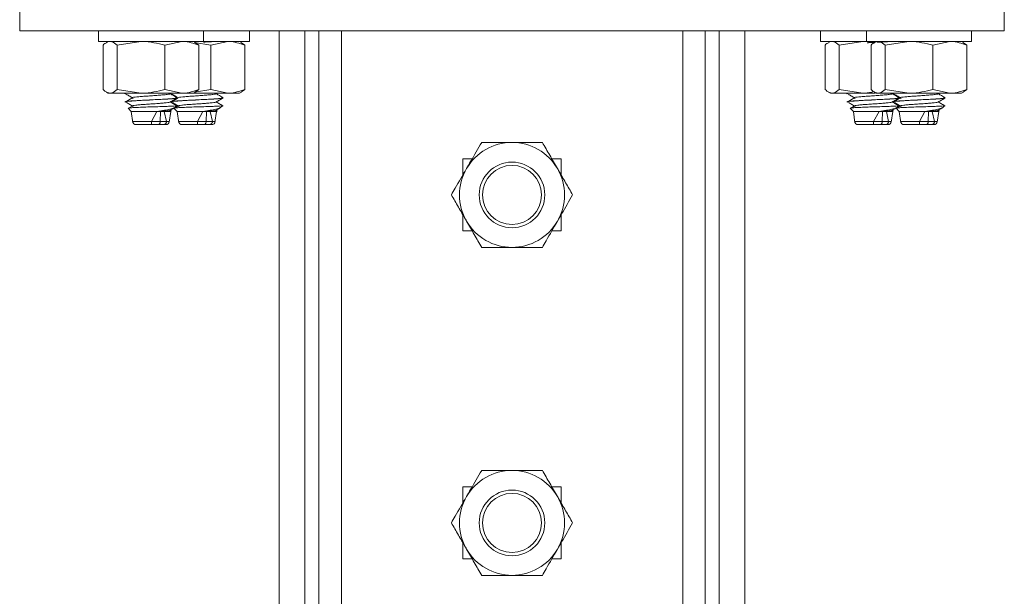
# Model space of a CAD drawing. Header units: millimetres. Extents: x -480 to 1549, y -2911 to -293.
# Tile 96 of 106: x 1358 to 1508, y -464 to -376. Entities that reach past the tile are written whole.
import ezdxf

# ---------------------------------------------------------------- set-up
doc = ezdxf.new("R2010")
doc.units = ezdxf.units.MM

msp = doc.modelspace()

# ---------------------------------------------------------------- linework, layer by layer
at = {"color": 7, "linetype": 'Continuous', "lineweight": 15}
for p, q in [((1358.35, -378.1), (1358.35, -368.1)), ((1508.35, -378.1), (1508.35, -368.1)), ((1358.35, -378.1), (1508.35, -378.1)), ((1370.35, -378.1), (1370.35, -379.7)), ((1386.35, -379.7), (1386.35, -378.1)), ((1393.35, -379.7), (1393.35, -378.1)), ((1397.87, -378.1), (1397.87, -578.1)), ((1401.81, -378.1), (1401.81, -578.1)), ((1403.9, -378.1), (1403.9, -578.1)), ((1407.35, -378.1), (1407.35, -578.1)), ((1459.35, -578.1), (1459.35, -378.1)), ((1462.8, -578.1), (1462.8, -378.1)), ((1464.89, -578.1), (1464.89, -378.1)), ((1468.83, -578.1), (1468.83, -378.1)), ((1480.35, -378.1), (1480.35, -379.7)), ((1487.35, -378.1), (1487.35, -379.7)), ((1503.35, -379.7), (1503.35, -378.1)), ((1386.35, -379.7), (1370.35, -379.7)), ((1371.05, -380.28), (1371.05, -387.02)), ((1371.85, -379.7), (1371.57, -379.86)), ((1373.18, -380.28), (1376.82, -379.7)), ((1373.18, -380.28), (1373.18, -387.02)), ((1380.47, -380.28), (1383.06, -379.7)), ((1380.47, -380.28), (1380.47, -387.02)), ((1385.13, -379.86), (1384.85, -379.7)), ((1384.96, -379.85), (1387.47, -380.28)), ((1385.12, -379.91), (1385.65, -380.28)), ((1385.65, -380.28), (1385.65, -387.02)), ((1393.35, -379.7), (1386.35, -379.7)), ((1387.47, -380.28), (1390.06, -379.7)), ((1387.47, -380.28), (1387.47, -387.02)), ((1392.13, -379.86), (1391.85, -379.7)), ((1392.12, -379.91), (1392.65, -380.28)), ((1392.65, -380.28), (1392.65, -387.02)), ((1487.35, -379.7), (1480.35, -379.7)), ((1481.05, -380.28), (1481.05, -387.02)), ((1481.85, -379.7), (1481.57, -379.86)), ((1483.18, -380.28), (1486.82, -379.7)), ((1483.18, -380.28), (1483.18, -387.02)), ((1503.35, -379.7), (1487.35, -379.7)), ((1488.05, -380.28), (1488.05, -387.02)), ((1488.85, -379.7), (1488.57, -379.86)), ((1490.18, -380.28), (1493.82, -379.7)), ((1490.18, -380.28), (1490.18, -387.02)), ((1497.47, -380.28), (1500.06, -379.7)), ((1497.47, -380.28), (1497.47, -387.02)), ((1502.13, -379.86), (1501.85, -379.7)), ((1502.12, -379.91), (1502.65, -380.28)), ((1502.65, -380.28), (1502.65, -387.02)), ((1371.57, -387.44), (1371.85, -387.6)), ((1372.11, -387.6), (1371.85, -387.6)), ((1376.82, -387.6), (1372.11, -387.6)), ((1373.18, -387.02), (1376.82, -387.6)), ((1374.35, -387.67), (1374.35, -387.68)), ((1374.59, -387.6), (1374.4, -387.71)), ((1383.06, -387.6), (1376.82, -387.6)), ((1380.47, -387.02), (1383.06, -387.6)), ((1381.25, -387.71), (1381.44, -387.6)), ((1381.35, -387.67), (1381.35, -387.68)), ((1382.35, -388.31), (1382.35, -388.3)), ((1384.85, -387.6), (1383.06, -387.6)), ((1384.85, -387.6), (1385.13, -387.44)), ((1390.06, -387.6), (1384.85, -387.6)), ((1384.96, -387.45), (1387.47, -387.02)), ((1385.12, -387.38), (1385.65, -387.02)), ((1387.47, -387.02), (1390.06, -387.6)), ((1388.25, -387.71), (1388.44, -387.6)), ((1389.35, -388.31), (1389.35, -388.3)), ((1391.85, -387.6), (1390.06, -387.6)), ((1391.85, -387.6), (1392.13, -387.44)), ((1392.12, -387.38), (1392.65, -387.02)), ((1481.57, -387.44), (1481.85, -387.6)), ((1482.11, -387.6), (1481.85, -387.6)), ((1486.82, -387.6), (1482.11, -387.6)), ((1483.18, -387.02), (1486.82, -387.6)), ((1484.35, -387.67), (1484.35, -387.68)), ((1484.59, -387.6), (1484.4, -387.71)), ((1488.63, -387.6), (1486.82, -387.6)), ((1488.57, -387.44), (1488.85, -387.6)), ((1489.11, -387.6), (1488.85, -387.6)), ((1493.82, -387.6), (1489.11, -387.6)), ((1490.18, -387.02), (1493.82, -387.6)), ((1491.25, -387.71), (1491.44, -387.6)), ((1491.35, -387.67), (1491.35, -387.68)), ((1491.59, -387.6), (1491.4, -387.71)), ((1492.35, -388.31), (1492.35, -388.3)), ((1500.06, -387.6), (1493.82, -387.6)), ((1497.47, -387.02), (1500.06, -387.6)), ((1498.25, -387.71), (1498.44, -387.6)), ((1499.35, -388.31), (1499.35, -388.3)), ((1501.85, -387.6), (1500.06, -387.6)), ((1501.85, -387.6), (1502.13, -387.44)), ((1502.12, -387.38), (1502.65, -387.02)), ((1374.35, -388.92), (1374.35, -388.93)), ((1374.85, -389.89), (1375.35, -390.39)), ((1375.46, -389.59), (1374.95, -389.89)), ((1381.35, -388.92), (1381.35, -388.93)), ((1381.85, -389.89), (1382.35, -390.39)), ((1381.91, -389.82), (1382.22, -389.51)), ((1382.46, -389.59), (1381.95, -389.89)), ((1388.91, -389.82), (1389.22, -389.51)), ((1484.35, -388.92), (1484.35, -388.93)), ((1484.85, -389.89), (1485.35, -390.39)), ((1485.46, -389.59), (1484.95, -389.89)), ((1491.35, -388.92), (1491.35, -388.93)), ((1491.85, -389.89), (1492.35, -390.39)), ((1491.91, -389.82), (1492.22, -389.51)), ((1492.46, -389.59), (1491.95, -389.89)), ((1498.91, -389.82), (1499.22, -389.51)), ((1375.35, -390.39), (1375.58, -392.11)), ((1375.35, -390.39), (1379.26, -390.39)), ((1378.44, -391.91), (1379.26, -390.39)), ((1379.81, -390.39), (1379.74, -391.93)), ((1380.38, -390.39), (1380.71, -391.91)), ((1380.38, -390.39), (1381.35, -390.39)), ((1381.1, -391.99), (1381.35, -390.39)), ((1381.43, -390.26), (1381.29, -390.18)), ((1381.35, -390.39), (1381.43, -390.3)), ((1382.35, -390.39), (1382.58, -392.11)), ((1382.35, -390.39), (1386.26, -390.39)), ((1385.44, -391.91), (1386.26, -390.39)), ((1386.81, -390.39), (1386.74, -391.93)), ((1387.38, -390.39), (1387.71, -391.91)), ((1387.38, -390.39), (1388.35, -390.39)), ((1388.1, -391.99), (1388.35, -390.39)), ((1388.43, -390.26), (1388.29, -390.18)), ((1388.35, -390.39), (1388.43, -390.3)), ((1485.35, -390.39), (1485.58, -392.11)), ((1485.35, -390.39), (1489.26, -390.39)), ((1488.44, -391.91), (1489.26, -390.39)), ((1489.81, -390.39), (1489.74, -391.93)), ((1490.38, -390.39), (1490.71, -391.91)), ((1490.38, -390.39), (1491.35, -390.39)), ((1491.1, -391.99), (1491.35, -390.39)), ((1491.43, -390.26), (1491.29, -390.18)), ((1491.35, -390.39), (1491.43, -390.3)), ((1492.35, -390.39), (1492.59, -392.11)), ((1492.35, -390.39), (1496.26, -390.39)), ((1495.44, -391.91), (1496.26, -390.39)), ((1496.81, -390.39), (1496.74, -391.93)), ((1497.38, -390.39), (1497.71, -391.91)), ((1497.38, -390.39), (1498.35, -390.39)), ((1498.1, -391.99), (1498.35, -390.39)), ((1498.43, -390.26), (1498.29, -390.18)), ((1498.35, -390.39), (1498.43, -390.3)), ((1379.74, -391.93), (1379.74, -391.93)), ((1386.74, -391.93), (1386.74, -391.93)), ((1489.74, -391.93), (1489.74, -391.93)), ((1496.74, -391.93), (1496.74, -391.93)), ((1427.29, -397.6), (1425.85, -397.6)), ((1425.85, -397.6), (1425.85, -400.09)), ((1440.85, -397.6), (1439.41, -397.6)), ((1440.85, -400.09), (1440.85, -397.6)), ((1425.85, -406.11), (1425.85, -408.6)), ((1440.85, -408.6), (1440.85, -406.11)), ((1425.85, -408.6), (1427.29, -408.6)), ((1439.41, -408.6), (1440.85, -408.6)), ((1427.29, -447.6), (1425.85, -447.6)), ((1425.85, -447.6), (1425.85, -450.09)), ((1440.85, -447.6), (1439.41, -447.6)), ((1440.85, -450.09), (1440.85, -447.6)), ((1425.85, -456.11), (1425.85, -458.6)), ((1440.85, -458.6), (1440.85, -456.11)), ((1425.85, -458.6), (1427.29, -458.6)), ((1439.41, -458.6), (1440.85, -458.6))]:
    msp.add_line(p, q, dxfattribs=at)
for centre, radius in [((1433.35, -403.1), 5), ((1433.35, -403.1), 4.5), ((1433.35, -453.1), 5), ((1433.35, -453.1), 4.5)]:
    msp.add_circle(centre, radius, dxfattribs=at)
for centre, radius, start, end in [((1376.07, -391.89), 0.5, 185.8096, 270.0236), ((1380.61, -391.89), 0.5, 269.9811, 356.4285), ((1383.07, -391.89), 0.5, 185.8096, 270.0236), ((1387.61, -391.89), 0.5, 269.9811, 356.4285), ((1486.07, -391.89), 0.5, 185.8027, 270.0306), ((1490.61, -391.89), 0.5, 269.9825, 356.4305), ((1493.07, -391.89), 0.5, 185.8166, 270.0235), ((1497.61, -391.89), 0.5, 269.9796, 356.4266), ((1433.35, -403.1), 8, 90, 150), ((1433.35, -403.1), 8, 30, 90), ((1433.35, -403.1), 8, 150, 210), ((1433.35, -403.1), 8, 330, 30), ((1433.35, -403.1), 8, 210, 270), ((1433.35, -403.1), 8, 270, 330), ((1433.35, -453.1), 8, 90, 150), ((1433.35, -453.1), 8, 30, 90), ((1433.35, -453.1), 8, 150, 210), ((1433.35, -453.1), 8, 330, 30), ((1433.35, -453.1), 8, 210, 270), ((1433.35, -453.1), 8, 270, 330)]:
    msp.add_arc(centre, radius, start, end, dxfattribs=at)
at = {"color": 8, "linetype": 'Continuous', "lineweight": 15}
for centre, radius in [((1377.62, -548.9), 156.98), ((1384.62, -548.9), 156.98), ((1487.62, -548.9), 156.98), ((1494.62, -548.9), 156.99)]:
    msp.add_arc(centre, radius, 89.7024, 90.7355, dxfattribs=at)
at = {"color": 7, "linetype": 'Continuous', "lineweight": 15}
for points, knots in [([(1371.05, -380.28), (1371.14, -380.19), (1371.31, -380), (1371.49, -379.95), (1371.58, -379.92)], [0, 0, 0, 0, 0.515226, 1, 1, 1, 1]), ([(1372.11, -379.7), (1372.21, -379.71), (1372.57, -379.74), (1372.92, -380.05), (1373.18, -380.28)], [0, 0, 0, 0, 0.2686341, 1, 1, 1, 1]), ([(1376.82, -379.7), (1376.91, -379.7), (1378.14, -379.71), (1379.35, -380), (1380.47, -380.28)], [0, 0, 0, 0, 0.070213, 1, 1, 1, 1]), ([(1383.06, -379.7), (1383.12, -379.7), (1383.99, -379.71), (1384.85, -380), (1385.65, -380.28)], [0, 0, 0, 0, 0.070217, 1, 1, 1, 1]), ([(1387.96, -379.72), (1387.9, -379.72), (1387.6, -379.75), (1387.03, -379.78), (1386.5, -379.8), (1386.33, -379.81)], [0, 0, 0, 0, 0.129758, 0.721456, 1, 1, 1, 1]), ([(1390.06, -379.7), (1390.12, -379.7), (1390.99, -379.71), (1391.85, -380), (1392.65, -380.28)], [0, 0, 0, 0, 0.070218, 1, 1, 1, 1]), ([(1481.05, -380.28), (1481.14, -380.19), (1481.31, -380), (1481.49, -379.95), (1481.58, -379.92)], [0, 0, 0, 0, 0.515222, 1, 1, 1, 1]), ([(1482.11, -379.7), (1482.21, -379.71), (1482.57, -379.74), (1482.92, -380.05), (1483.18, -380.28)], [0, 0, 0, 0, 0.2686317, 1, 1, 1, 1]), ([(1486.82, -379.7), (1486.91, -379.7), (1487.5, -379.7), (1488.07, -379.84), (1488.56, -379.95)], [0, 0, 0, 0, 0.14733, 1, 1, 1, 1]), ([(1488.58, -379.85), (1488.45, -379.86), (1488.14, -379.87), (1487.75, -379.89), (1487.52, -379.9), (1487.46, -379.91)], [0, 0, 0, 0, 0.34767, 0.822264, 1, 1, 1, 1]), ([(1488.05, -380.28), (1488.14, -380.19), (1488.31, -380), (1488.49, -379.95), (1488.58, -379.92)], [0, 0, 0, 0, 0.515226, 1, 1, 1, 1]), ([(1490.96, -379.72), (1490.9, -379.72), (1490.6, -379.75), (1489.89, -379.78), (1489.22, -379.82), (1488.91, -379.83)], [0, 0, 0, 0, 0.105601, 0.587197, 1, 1, 1, 1]), ([(1489.11, -379.7), (1489.21, -379.71), (1489.57, -379.74), (1489.92, -380.05), (1490.18, -380.28)], [0, 0, 0, 0, 0.268635, 1, 1, 1, 1]), ([(1493.82, -379.7), (1493.91, -379.7), (1495.14, -379.71), (1496.35, -380), (1497.47, -380.28)], [0, 0, 0, 0, 0.07022, 1, 1, 1, 1]), ([(1500.06, -379.7), (1500.12, -379.7), (1500.99, -379.71), (1501.85, -380), (1502.65, -380.28)], [0, 0, 0, 0, 0.070216, 1, 1, 1, 1]), ([(1371.05, -387.02), (1371.14, -387.11), (1371.49, -387.45), (1371.85, -387.53), (1372.11, -387.6)], [0, 0, 0, 0, 0.257552, 1, 1, 1, 1]), ([(1372.11, -387.6), (1372.21, -387.59), (1372.57, -387.56), (1372.92, -387.25), (1373.18, -387.02)], [0, 0, 0, 0, 0.268634, 1, 1, 1, 1]), ([(1382.3, -388.29), (1382.32, -388.29), (1382.42, -388.31), (1382.25, -388.35), (1381.82, -388.41), (1381.08, -388.47), (1380.07, -388.52), (1379.01, -388.58), (1377.86, -388.64), (1376.71, -388.69), (1375.7, -388.75), (1374.94, -388.81), (1374.45, -388.87), (1374.39, -388.9), (1374.36, -388.92)], [0, 0, 0, 0, 0.0177175, 0.1052191, 0.1814084, 0.2939262, 0.3695421, 0.4611503, 0.550222, 0.6347323, 0.7363746, 0.8260881, 0.9065733, 1, 1, 1, 1]), ([(1374.46, -387.68), (1374.42, -387.66), (1374.36, -387.63), (1374.71, -387.6), (1374.78, -387.6)], [0, 0, 0, 0, 0.79256, 1, 1, 1, 1]), ([(1374.64, -387.6), (1374.6, -387.6), (1374.47, -387.62), (1374.34, -387.65), (1374.38, -387.67), (1374.39, -387.67)], [0, 0, 0, 0, 0.196361, 0.744561, 1, 1, 1, 1]), ([(1375.46, -388.34), (1375.28, -388.44), (1374.93, -388.65), (1374.58, -388.85), (1374.4, -388.96)], [0, 0, 0, 0, 0.499956, 1, 1, 1, 1]), ([(1374.47, -388.93), (1374.45, -388.92), (1374.36, -388.88), (1375.1, -388.81), (1376.41, -388.72), (1378.21, -388.63), (1380.17, -388.53), (1381.63, -388.44), (1382.32, -388.37), (1382.28, -388.34), (1382.27, -388.33)], [0, 0, 0, 0, 0.073689, 0.214445, 0.357104, 0.497533, 0.66508, 0.830951, 0.972151, 1, 1, 1, 1]), ([(1374.59, -387.75), (1374.77, -387.86), (1375.11, -388.06), (1375.45, -388.27), (1375.62, -388.38)], [0, 0, 0, 0, 0.500067, 1, 1, 1, 1]), ([(1375.46, -388.34), (1375.44, -388.32), (1375.39, -388.28), (1375.66, -388.22), (1376.16, -388.16), (1376.86, -388.1), (1377.69, -388.04), (1378.59, -387.98), (1379.46, -387.91), (1380.23, -387.86), (1380.82, -387.79), (1381.17, -387.74), (1381.21, -387.71), (1381.22, -387.71)], [0, 0, 0, 0, 0.092881, 0.189152, 0.283606, 0.380226, 0.475361, 0.570774, 0.66732, 0.761721, 0.858134, 0.953857, 1, 1, 1, 1]), ([(1376.82, -387.6), (1376.91, -387.6), (1378.14, -387.59), (1379.35, -387.29), (1380.47, -387.02)], [0, 0, 0, 0, 0.070213, 1, 1, 1, 1]), ([(1381.25, -388.96), (1381.43, -388.85), (1381.79, -388.64), (1382.15, -388.43), (1382.33, -388.33)], [0, 0, 0, 0, 0.49969, 1, 1, 1, 1]), ([(1382.34, -388.29), (1382.16, -388.18), (1381.81, -387.98), (1381.46, -387.78), (1381.29, -387.68)], [0, 0, 0, 0, 0.517436, 1, 1, 1, 1]), ([(1389.3, -388.29), (1389.32, -388.29), (1389.42, -388.31), (1389.25, -388.35), (1388.82, -388.41), (1388.08, -388.47), (1387.07, -388.52), (1386.01, -388.58), (1384.86, -388.64), (1383.71, -388.69), (1382.7, -388.75), (1381.94, -388.81), (1381.45, -388.87), (1381.39, -388.9), (1381.36, -388.92)], [0, 0, 0, 0, 0.017718, 0.105219, 0.181408, 0.293926, 0.369543, 0.461151, 0.550222, 0.634733, 0.736375, 0.826089, 0.906574, 1, 1, 1, 1]), ([(1381.46, -387.68), (1381.42, -387.66), (1381.36, -387.63), (1381.71, -387.6), (1381.78, -387.6)], [0, 0, 0, 0, 0.792553, 1, 1, 1, 1]), ([(1381.64, -387.6), (1381.6, -387.6), (1381.47, -387.62), (1381.34, -387.65), (1381.38, -387.67), (1381.39, -387.67)], [0, 0, 0, 0, 0.196361, 0.744566, 1, 1, 1, 1]), ([(1382.46, -388.34), (1382.28, -388.44), (1381.93, -388.65), (1381.58, -388.85), (1381.4, -388.96)], [0, 0, 0, 0, 0.499955, 1, 1, 1, 1]), ([(1381.47, -388.93), (1381.45, -388.92), (1381.36, -388.88), (1382.1, -388.81), (1383.41, -388.72), (1385.21, -388.63), (1387.17, -388.53), (1388.63, -388.44), (1389.32, -388.37), (1389.28, -388.34), (1389.27, -388.33)], [0, 0, 0, 0, 0.07369, 0.214445, 0.357105, 0.497534, 0.66508, 0.830952, 0.972151, 1, 1, 1, 1]), ([(1381.59, -387.75), (1381.77, -387.86), (1382.02, -388.01), (1382.27, -388.17), (1382.36, -388.22)], [0, 0, 0, 0, 0.670721, 1, 1, 1, 1]), ([(1382.46, -388.34), (1382.44, -388.32), (1382.39, -388.28), (1382.66, -388.22), (1383.16, -388.16), (1383.86, -388.1), (1384.69, -388.04), (1385.59, -387.98), (1386.46, -387.91), (1387.23, -387.86), (1387.82, -387.79), (1388.17, -387.74), (1388.21, -387.71), (1388.22, -387.71)], [0, 0, 0, 0, 0.092881, 0.189152, 0.283607, 0.380227, 0.475361, 0.570774, 0.667319, 0.76172, 0.858133, 0.953857, 1, 1, 1, 1]), ([(1383.06, -387.6), (1383.12, -387.6), (1383.99, -387.59), (1384.85, -387.29), (1385.65, -387.02)], [0, 0, 0, 0, 0.070217, 1, 1, 1, 1]), ([(1388.25, -388.96), (1388.43, -388.85), (1388.79, -388.64), (1389.15, -388.43), (1389.33, -388.33)], [0, 0, 0, 0, 0.49969, 1, 1, 1, 1]), ([(1389.34, -388.29), (1389.16, -388.18), (1388.81, -387.98), (1388.46, -387.78), (1388.29, -387.68)], [0, 0, 0, 0, 0.517436, 1, 1, 1, 1]), ([(1390.06, -387.6), (1390.12, -387.6), (1390.99, -387.59), (1391.85, -387.29), (1392.65, -387.02)], [0, 0, 0, 0, 0.070218, 1, 1, 1, 1]), ([(1481.05, -387.02), (1481.14, -387.11), (1481.49, -387.45), (1481.85, -387.53), (1482.11, -387.6)], [0, 0, 0, 0, 0.25755, 1, 1, 1, 1]), ([(1482.11, -387.6), (1482.21, -387.59), (1482.57, -387.56), (1482.92, -387.25), (1483.18, -387.02)], [0, 0, 0, 0, 0.2686319, 1, 1, 1, 1]), ([(1492.3, -388.29), (1492.32, -388.29), (1492.42, -388.31), (1492.25, -388.35), (1491.82, -388.41), (1491.08, -388.47), (1490.07, -388.52), (1489.01, -388.58), (1487.86, -388.64), (1486.71, -388.69), (1485.7, -388.75), (1484.94, -388.81), (1484.45, -388.87), (1484.39, -388.9), (1484.36, -388.92)], [0, 0, 0, 0, 0.017718, 0.105219, 0.181408, 0.293927, 0.369543, 0.461152, 0.550221, 0.634731, 0.736376, 0.826088, 0.906574, 1, 1, 1, 1]), ([(1484.46, -387.68), (1484.42, -387.66), (1484.36, -387.63), (1484.71, -387.6), (1484.78, -387.6)], [0, 0, 0, 0, 0.792561, 1, 1, 1, 1]), ([(1484.64, -387.6), (1484.6, -387.6), (1484.47, -387.62), (1484.34, -387.65), (1484.38, -387.67), (1484.39, -387.67)], [0, 0, 0, 0, 0.196367, 0.744568, 1, 1, 1, 1]), ([(1485.46, -388.34), (1485.28, -388.44), (1484.93, -388.65), (1484.58, -388.85), (1484.4, -388.96)], [0, 0, 0, 0, 0.499946, 1, 1, 1, 1]), ([(1484.47, -388.93), (1484.45, -388.92), (1484.36, -388.88), (1485.1, -388.81), (1486.41, -388.72), (1488.21, -388.63), (1490.17, -388.53), (1491.63, -388.44), (1492.32, -388.37), (1492.28, -388.34), (1492.27, -388.33)], [0, 0, 0, 0, 0.073689, 0.214444, 0.357105, 0.497532, 0.665081, 0.830952, 0.972151, 1, 1, 1, 1]), ([(1484.59, -387.75), (1484.77, -387.86), (1485.11, -388.06), (1485.45, -388.27), (1485.62, -388.38)], [0, 0, 0, 0, 0.500058, 1, 1, 1, 1]), ([(1485.46, -388.34), (1485.44, -388.32), (1485.39, -388.28), (1485.66, -388.22), (1486.16, -388.16), (1486.86, -388.1), (1487.69, -388.04), (1488.59, -387.98), (1489.46, -387.91), (1490.23, -387.86), (1490.82, -387.79), (1491.17, -387.74), (1491.21, -387.71), (1491.22, -387.71)], [0, 0, 0, 0, 0.092882, 0.189153, 0.283609, 0.380228, 0.475362, 0.570772, 0.667321, 0.761722, 0.858135, 0.953857, 1, 1, 1, 1]), ([(1486.82, -387.6), (1486.91, -387.6), (1487.48, -387.6), (1488.05, -387.46), (1488.52, -387.35)], [0, 0, 0, 0, 0.15084, 1, 1, 1, 1]), ([(1488.05, -387.02), (1488.14, -387.11), (1488.49, -387.45), (1488.85, -387.53), (1489.11, -387.6)], [0, 0, 0, 0, 0.257554, 1, 1, 1, 1]), ([(1489.11, -387.6), (1489.21, -387.59), (1489.57, -387.56), (1489.92, -387.25), (1490.18, -387.02)], [0, 0, 0, 0, 0.268635, 1, 1, 1, 1]), ([(1491.25, -388.96), (1491.43, -388.85), (1491.79, -388.64), (1492.15, -388.43), (1492.33, -388.33)], [0, 0, 0, 0, 0.4997, 1, 1, 1, 1]), ([(1492.34, -388.29), (1492.16, -388.18), (1491.81, -387.98), (1491.46, -387.78), (1491.29, -387.68)], [0, 0, 0, 0, 0.5174473, 1, 1, 1, 1]), ([(1499.3, -388.29), (1499.32, -388.29), (1499.42, -388.31), (1499.25, -388.35), (1498.82, -388.41), (1498.08, -388.47), (1497.07, -388.52), (1496.01, -388.58), (1494.86, -388.64), (1493.71, -388.69), (1492.7, -388.75), (1491.94, -388.81), (1491.45, -388.87), (1491.39, -388.9), (1491.36, -388.92)], [0, 0, 0, 0, 0.017718, 0.105218, 0.181409, 0.293925, 0.369541, 0.461149, 0.550223, 0.634733, 0.736374, 0.826089, 0.906573, 1, 1, 1, 1]), ([(1491.46, -387.68), (1491.42, -387.66), (1491.36, -387.63), (1491.71, -387.6), (1491.78, -387.6)], [0, 0, 0, 0, 0.7925593, 1, 1, 1, 1]), ([(1491.64, -387.6), (1491.6, -387.6), (1491.47, -387.62), (1491.34, -387.65), (1491.38, -387.67), (1491.39, -387.67)], [0, 0, 0, 0, 0.196354, 0.744565, 1, 1, 1, 1]), ([(1492.46, -388.34), (1492.28, -388.44), (1491.93, -388.65), (1491.58, -388.85), (1491.4, -388.96)], [0, 0, 0, 0, 0.499966, 1, 1, 1, 1]), ([(1491.47, -388.93), (1491.45, -388.92), (1491.36, -388.88), (1492.1, -388.81), (1493.41, -388.72), (1495.21, -388.63), (1497.17, -388.53), (1498.63, -388.44), (1499.32, -388.37), (1499.28, -388.34), (1499.27, -388.33)], [0, 0, 0, 0, 0.073689, 0.214444, 0.357102, 0.497534, 0.665079, 0.83095, 0.972151, 1, 1, 1, 1]), ([(1491.59, -387.75), (1491.77, -387.86), (1492.11, -388.06), (1492.45, -388.27), (1492.62, -388.38)], [0, 0, 0, 0, 0.500077, 1, 1, 1, 1]), ([(1492.46, -388.34), (1492.44, -388.32), (1492.39, -388.28), (1492.66, -388.22), (1493.16, -388.16), (1493.86, -388.1), (1494.69, -388.04), (1495.59, -387.98), (1496.46, -387.91), (1497.23, -387.86), (1497.82, -387.79), (1498.17, -387.74), (1498.21, -387.71), (1498.22, -387.71)], [0, 0, 0, 0, 0.092881, 0.189151, 0.283606, 0.380225, 0.47536, 0.570775, 0.667318, 0.761718, 0.858131, 0.953856, 1, 1, 1, 1]), ([(1493.82, -387.6), (1493.91, -387.6), (1495.14, -387.59), (1496.35, -387.29), (1497.47, -387.02)], [0, 0, 0, 0, 0.07022, 1, 1, 1, 1]), ([(1498.25, -388.96), (1498.43, -388.85), (1498.79, -388.64), (1499.15, -388.43), (1499.33, -388.33)], [0, 0, 0, 0, 0.499679, 1, 1, 1, 1]), ([(1499.34, -388.29), (1499.16, -388.18), (1498.81, -387.98), (1498.46, -387.78), (1498.29, -387.68)], [0, 0, 0, 0, 0.517425, 1, 1, 1, 1]), ([(1500.06, -387.6), (1500.12, -387.6), (1500.99, -387.59), (1501.85, -387.29), (1502.65, -387.02)], [0, 0, 0, 0, 0.070217, 1, 1, 1, 1]), ([(1374.59, -389), (1374.77, -389.11), (1375.11, -389.31), (1375.45, -389.52), (1375.62, -389.63)], [0, 0, 0, 0, 0.500067, 1, 1, 1, 1]), ([(1374.86, -389.89), (1374.86, -389.89), (1374.78, -389.87), (1374.99, -389.84), (1375.53, -389.8), (1376.44, -389.76), (1377.57, -389.71), (1378.81, -389.67), (1380.03, -389.63), (1381.1, -389.59), (1381.86, -389.55), (1382.26, -389.51), (1382.21, -389.49), (1382.19, -389.48)], [0, 0, 0, 0, 0.007792, 0.10681, 0.206433, 0.307203, 0.409642, 0.512205, 0.617445, 0.72264, 0.829841, 0.937869, 1, 1, 1, 1]), ([(1375.49, -389.59), (1375.46, -389.57), (1375.38, -389.54), (1375.57, -389.48), (1376, -389.42), (1376.65, -389.36), (1377.46, -389.3), (1378.34, -389.24), (1379.23, -389.18), (1380.04, -389.12), (1380.68, -389.06), (1381.11, -389), (1381.19, -388.97), (1381.23, -388.96)], [0, 0, 0, 0, 0.0658464, 0.1624772, 0.256942, 0.353203, 0.4491713, 0.5438248, 0.6405083, 0.7352692, 0.831102, 0.9274575, 1, 1, 1, 1]), ([(1381.89, -389.8), (1381.87, -389.82), (1381.82, -389.9), (1381.3, -390.03), (1380.41, -390.21), (1379.65, -390.33), (1379.26, -390.39)], [0, 0, 0, 0, 0.144426, 0.439595, 0.710257, 1, 1, 1, 1]), ([(1381.25, -390.21), (1381.43, -390.1), (1381.63, -389.99), (1381.82, -389.87), (1381.84, -389.86)], [0, 0, 0, 0, 0.910697, 1, 1, 1, 1]), ([(1382.34, -389.54), (1382.16, -389.43), (1381.81, -389.23), (1381.46, -389.03), (1381.29, -388.93)], [0, 0, 0, 0, 0.517436, 1, 1, 1, 1]), ([(1381.59, -389), (1381.77, -389.11), (1382.11, -389.31), (1382.45, -389.52), (1382.62, -389.63)], [0, 0, 0, 0, 0.50007, 1, 1, 1, 1]), ([(1381.86, -389.89), (1381.86, -389.89), (1381.78, -389.87), (1381.99, -389.84), (1382.53, -389.8), (1383.44, -389.76), (1384.57, -389.71), (1385.81, -389.67), (1387.03, -389.63), (1388.1, -389.59), (1388.86, -389.55), (1389.26, -389.51), (1389.21, -389.49), (1389.19, -389.48)], [0, 0, 0, 0, 0.007792, 0.10681, 0.206434, 0.307203, 0.409643, 0.512206, 0.617445, 0.722641, 0.829842, 0.937869, 1, 1, 1, 1]), ([(1382.49, -389.59), (1382.46, -389.57), (1382.38, -389.54), (1382.57, -389.48), (1383, -389.42), (1383.65, -389.36), (1384.46, -389.3), (1385.34, -389.24), (1386.23, -389.18), (1387.04, -389.12), (1387.68, -389.06), (1388.11, -389), (1388.19, -388.97), (1388.23, -388.96)], [0, 0, 0, 0, 0.0658479, 0.1624778, 0.2569418, 0.3532027, 0.4491708, 0.5438245, 0.6405079, 0.7352693, 0.8311015, 0.9274568, 1, 1, 1, 1]), ([(1388.89, -389.8), (1388.87, -389.82), (1388.82, -389.9), (1388.3, -390.03), (1387.41, -390.21), (1386.65, -390.33), (1386.26, -390.39)], [0, 0, 0, 0, 0.144426, 0.439594, 0.710257, 1, 1, 1, 1]), ([(1388.25, -390.21), (1388.43, -390.1), (1388.63, -389.99), (1388.82, -389.87), (1388.84, -389.86)], [0, 0, 0, 0, 0.910697, 1, 1, 1, 1]), ([(1389.34, -389.54), (1389.16, -389.43), (1388.81, -389.23), (1388.46, -389.03), (1388.29, -388.93)], [0, 0, 0, 0, 0.517436, 1, 1, 1, 1]), ([(1484.59, -389), (1484.77, -389.11), (1485.11, -389.31), (1485.45, -389.52), (1485.62, -389.63)], [0, 0, 0, 0, 0.500058, 1, 1, 1, 1]), ([(1484.86, -389.89), (1484.86, -389.89), (1484.78, -389.87), (1484.99, -389.84), (1485.53, -389.8), (1486.44, -389.76), (1487.57, -389.71), (1488.81, -389.67), (1490.03, -389.63), (1491.1, -389.59), (1491.86, -389.55), (1492.26, -389.51), (1492.21, -389.49), (1492.19, -389.48)], [0, 0, 0, 0, 0.007792, 0.10681, 0.206433, 0.307202, 0.409641, 0.512204, 0.617444, 0.722641, 0.829842, 0.937869, 1, 1, 1, 1]), ([(1485.49, -389.59), (1485.46, -389.57), (1485.38, -389.54), (1485.57, -389.48), (1486, -389.42), (1486.65, -389.36), (1487.46, -389.3), (1488.34, -389.24), (1489.23, -389.18), (1490.04, -389.12), (1490.68, -389.06), (1491.11, -389), (1491.19, -388.97), (1491.23, -388.96)], [0, 0, 0, 0, 0.065848, 0.162478, 0.256942, 0.3532, 0.449172, 0.543822, 0.640506, 0.73527, 0.8311, 0.927457, 1, 1, 1, 1]), ([(1491.81, -389.88), (1491.64, -389.93), (1491.33, -390.03), (1490.4, -390.21), (1489.65, -390.33), (1489.26, -390.39)], [0, 0, 0, 0, 0.344998, 0.661347, 1, 1, 1, 1]), ([(1491.25, -390.21), (1491.43, -390.1), (1491.63, -389.99), (1491.82, -389.87), (1491.84, -389.86)], [0, 0, 0, 0, 0.910735, 1, 1, 1, 1]), ([(1492.34, -389.54), (1492.16, -389.43), (1491.81, -389.23), (1491.46, -389.03), (1491.29, -388.93)], [0, 0, 0, 0, 0.5174473, 1, 1, 1, 1]), ([(1491.59, -389), (1491.77, -389.11), (1492.11, -389.31), (1492.45, -389.52), (1492.62, -389.63)], [0, 0, 0, 0, 0.500077, 1, 1, 1, 1]), ([(1491.86, -389.89), (1491.86, -389.89), (1491.78, -389.87), (1491.99, -389.84), (1492.53, -389.8), (1493.44, -389.76), (1494.57, -389.71), (1495.81, -389.67), (1497.03, -389.63), (1498.1, -389.59), (1498.86, -389.55), (1499.26, -389.51), (1499.21, -389.49), (1499.19, -389.48)], [0, 0, 0, 0, 0.007791, 0.106809, 0.206435, 0.307204, 0.409643, 0.512207, 0.617447, 0.72264, 0.829842, 0.937869, 1, 1, 1, 1]), ([(1492.49, -389.59), (1492.46, -389.57), (1492.38, -389.54), (1492.57, -389.48), (1493, -389.42), (1493.65, -389.36), (1494.46, -389.3), (1495.34, -389.24), (1496.23, -389.18), (1497.04, -389.12), (1497.68, -389.06), (1498.11, -389), (1498.19, -388.97), (1498.23, -388.96)], [0, 0, 0, 0, 0.065847, 0.162478, 0.256943, 0.353206, 0.449171, 0.543828, 0.640511, 0.735269, 0.831104, 0.927458, 1, 1, 1, 1]), ([(1498.89, -389.8), (1498.87, -389.82), (1498.82, -389.9), (1498.3, -390.03), (1497.41, -390.21), (1496.65, -390.33), (1496.26, -390.39)], [0, 0, 0, 0, 0.144426, 0.439595, 0.710257, 1, 1, 1, 1]), ([(1498.25, -390.21), (1498.43, -390.1), (1498.63, -389.99), (1498.82, -389.87), (1498.84, -389.86)], [0, 0, 0, 0, 0.910659, 1, 1, 1, 1]), ([(1499.34, -389.54), (1499.16, -389.43), (1498.81, -389.23), (1498.46, -389.03), (1498.29, -388.93)], [0, 0, 0, 0, 0.517425, 1, 1, 1, 1]), ([(1379.81, -390.39), (1379.72, -390.39), (1379.59, -390.39), (1379.4, -390.39), (1379.31, -390.39), (1379.26, -390.39)], [0, 0, 0, 0, 0.49708, 0.748194, 1, 1, 1, 1]), ([(1379.81, -390.39), (1380.05, -390.37), (1380.54, -390.33), (1381.01, -390.27), (1381.25, -390.23), (1381.25, -390.21), (1381.25, -390.21)], [0, 0, 0, 0, 0.328475, 0.664034, 0.992158, 1, 1, 1, 1]), ([(1380.38, -390.39), (1380.29, -390.39), (1380.15, -390.39), (1379.96, -390.39), (1379.86, -390.39), (1379.81, -390.39)], [0, 0, 0, 0, 0.496992, 0.748104, 1, 1, 1, 1]), ([(1380.38, -390.39), (1380.62, -390.37), (1381.09, -390.34), (1381.44, -390.31), (1381.43, -390.28), (1381.42, -390.27)], [0, 0, 0, 0, 0.3604986, 0.7209738, 1, 1, 1, 1]), ([(1386.81, -390.39), (1386.72, -390.39), (1386.59, -390.39), (1386.4, -390.39), (1386.31, -390.39), (1386.26, -390.39)], [0, 0, 0, 0, 0.497086, 0.748189, 1, 1, 1, 1]), ([(1386.81, -390.39), (1387.05, -390.37), (1387.54, -390.33), (1388.01, -390.27), (1388.25, -390.23), (1388.25, -390.21), (1388.25, -390.21)], [0, 0, 0, 0, 0.328477, 0.664037, 0.992161, 1, 1, 1, 1]), ([(1387.38, -390.39), (1387.29, -390.39), (1387.15, -390.39), (1386.96, -390.39), (1386.86, -390.39), (1386.81, -390.39)], [0, 0, 0, 0, 0.49699, 0.7481, 1, 1, 1, 1]), ([(1387.38, -390.39), (1387.62, -390.37), (1388.09, -390.34), (1388.44, -390.31), (1388.43, -390.28), (1388.42, -390.27)], [0, 0, 0, 0, 0.360496, 0.720971, 1, 1, 1, 1]), ([(1489.81, -390.39), (1489.72, -390.39), (1489.59, -390.39), (1489.4, -390.39), (1489.31, -390.39), (1489.26, -390.39)], [0, 0, 0, 0, 0.497125, 0.748188, 1, 1, 1, 1]), ([(1489.81, -390.39), (1490.05, -390.37), (1490.54, -390.33), (1491.01, -390.27), (1491.25, -390.23), (1491.25, -390.21), (1491.25, -390.21)], [0, 0, 0, 0, 0.328478, 0.664039, 0.992161, 1, 1, 1, 1]), ([(1490.38, -390.39), (1490.29, -390.39), (1490.15, -390.39), (1489.96, -390.39), (1489.86, -390.39), (1489.81, -390.39)], [0, 0, 0, 0, 0.497023, 0.748138, 1, 1, 1, 1]), ([(1490.38, -390.39), (1490.62, -390.37), (1491.09, -390.34), (1491.44, -390.31), (1491.43, -390.28), (1491.42, -390.27)], [0, 0, 0, 0, 0.360493, 0.720972, 1, 1, 1, 1]), ([(1496.81, -390.39), (1496.72, -390.39), (1496.59, -390.39), (1496.4, -390.39), (1496.31, -390.39), (1496.26, -390.39)], [0, 0, 0, 0, 0.49704, 0.748189, 1, 1, 1, 1]), ([(1496.81, -390.39), (1497.05, -390.37), (1497.54, -390.33), (1498.01, -390.27), (1498.25, -390.23), (1498.25, -390.21), (1498.25, -390.21)], [0, 0, 0, 0, 0.328476, 0.664034, 0.992158, 1, 1, 1, 1]), ([(1497.38, -390.39), (1497.29, -390.39), (1497.15, -390.39), (1496.96, -390.39), (1496.86, -390.39), (1496.81, -390.39)], [0, 0, 0, 0, 0.496953, 0.748058, 1, 1, 1, 1]), ([(1497.38, -390.39), (1497.62, -390.37), (1498.09, -390.34), (1498.44, -390.31), (1498.43, -390.28), (1498.42, -390.27)], [0, 0, 0, 0, 0.3605034, 0.7209753, 1, 1, 1, 1]), ([(1378.44, -392.39), (1378.29, -392.39), (1377.87, -392.39), (1377.35, -392.39), (1376.82, -392.39), (1376.38, -392.39), (1376.09, -392.39), (1376.1, -392.39), (1376.1, -392.39)], [0, 0, 0, 0, 0.123295, 0.335445, 0.440359, 0.652448, 0.86548, 1, 1, 1, 1]), ([(1378.44, -391.92), (1378.44, -391.92), (1378.44, -391.92), (1378.44, -391.92), (1378.44, -391.91)], [0, 0, 0, 0, 0.690566, 1, 1, 1, 1]), ([(1378.44, -391.91), (1378.44, -391.91), (1378.48, -391.91), (1378.66, -391.93), (1378.99, -391.93), (1379.4, -391.94), (1379.64, -391.93), (1379.74, -391.93), (1379.74, -391.93)], [0, 0, 0, 0, 0.0000438, 0.0804873, 0.3984229, 0.7415878, 0.999951, 1, 1, 1, 1]), ([(1378.44, -391.92), (1378.44, -391.92), (1378.44, -391.92), (1378.44, -391.92), (1378.44, -391.92)], [0, 0, 0, 0, 0.036205, 1, 1, 1, 1]), ([(1378.44, -391.92), (1378.44, -391.98), (1378.44, -392.09), (1378.44, -392.23), (1378.44, -392.34), (1378.44, -392.38), (1378.44, -392.39), (1378.44, -392.39), (1378.44, -392.39)], [0, 0, 0, 0, 0.2241622, 0.4483401, 0.6725009, 0.8966827, 0.9607757, 1, 1, 1, 1]), ([(1379.49, -392.39), (1379.41, -392.39), (1379.21, -392.39), (1378.89, -392.39), (1378.62, -392.39), (1378.47, -392.39), (1378.44, -392.39)], [0, 0, 0, 0, 0.261205, 0.600252, 0.914297, 1, 1, 1, 1]), ([(1379.49, -392.39), (1379.5, -392.39), (1379.51, -392.39), (1379.55, -392.38), (1379.61, -392.34), (1379.68, -392.24), (1379.73, -392.1), (1379.74, -391.99), (1379.74, -391.93)], [0, 0, 0, 0, 0.038777, 0.090406, 0.317834, 0.545234, 0.772599, 1, 1, 1, 1]), ([(1380.28, -392.39), (1380.2, -392.39), (1380.06, -392.39), (1379.8, -392.39), (1379.62, -392.39), (1379.51, -392.39), (1379.49, -392.39)], [0, 0, 0, 0, 0.401303, 0.674867, 0.948418, 1, 1, 1, 1]), ([(1379.74, -391.93), (1379.74, -391.93), (1379.76, -391.93), (1379.89, -391.93), (1380.12, -391.93), (1380.43, -391.93), (1380.62, -391.91), (1380.71, -391.91), (1380.71, -391.91)], [0, 0, 0, 0, 0.000048, 0.046813, 0.322938, 0.600134, 0.999956, 1, 1, 1, 1]), ([(1380.71, -391.92), (1380.7, -391.98), (1380.69, -392.09), (1380.6, -392.23), (1380.49, -392.34), (1380.38, -392.38), (1380.31, -392.39), (1380.29, -392.39), (1380.28, -392.39)], [0, 0, 0, 0, 0.224104, 0.448168, 0.672262, 0.896356, 0.961118, 1, 1, 1, 1]), ([(1380.55, -392.39), (1380.55, -392.39), (1380.54, -392.39), (1380.39, -392.39), (1380.28, -392.39)], [0, 0, 0, 0, 0.27148, 1, 1, 1, 1]), ([(1380.71, -391.91), (1380.71, -391.92), (1380.71, -391.92), (1380.71, -391.92), (1380.71, -391.92)], [0, 0, 0, 0, 0.690034, 1, 1, 1, 1]), ([(1380.71, -391.92), (1380.71, -391.92), (1380.71, -391.92), (1380.71, -391.92), (1380.71, -391.92)], [0, 0, 0, 0, 0.9640193, 1, 1, 1, 1]), ([(1385.44, -392.39), (1385.29, -392.39), (1384.87, -392.39), (1384.35, -392.39), (1383.82, -392.39), (1383.38, -392.39), (1383.09, -392.39), (1383.1, -392.39), (1383.1, -392.39)], [0, 0, 0, 0, 0.123295, 0.335446, 0.440359, 0.652448, 0.865482, 1, 1, 1, 1]), ([(1385.44, -391.92), (1385.44, -391.92), (1385.44, -391.92), (1385.44, -391.92), (1385.44, -391.91)], [0, 0, 0, 0, 0.690566, 1, 1, 1, 1]), ([(1385.44, -391.91), (1385.44, -391.91), (1385.48, -391.91), (1385.66, -391.93), (1385.99, -391.93), (1386.4, -391.94), (1386.64, -391.93), (1386.74, -391.93), (1386.74, -391.93)], [0, 0, 0, 0, 0.0000438, 0.0804873, 0.3984229, 0.7415878, 0.999951, 1, 1, 1, 1]), ([(1385.44, -391.92), (1385.44, -391.92), (1385.44, -391.92), (1385.44, -391.92), (1385.44, -391.92)], [0, 0, 0, 0, 0.036207, 1, 1, 1, 1]), ([(1385.44, -391.92), (1385.44, -391.98), (1385.44, -392.09), (1385.44, -392.23), (1385.44, -392.34), (1385.44, -392.38), (1385.44, -392.39), (1385.44, -392.39), (1385.44, -392.39)], [0, 0, 0, 0, 0.224161, 0.448343, 0.672502, 0.896673, 0.960766, 1, 1, 1, 1]), ([(1386.49, -392.39), (1386.41, -392.39), (1386.21, -392.39), (1385.89, -392.39), (1385.62, -392.39), (1385.47, -392.39), (1385.44, -392.39)], [0, 0, 0, 0, 0.261205, 0.60025, 0.914297, 1, 1, 1, 1]), ([(1386.49, -392.39), (1386.5, -392.39), (1386.51, -392.39), (1386.55, -392.38), (1386.61, -392.34), (1386.68, -392.24), (1386.73, -392.1), (1386.74, -391.99), (1386.74, -391.93)], [0, 0, 0, 0, 0.038769, 0.090415, 0.317834, 0.545234, 0.772599, 1, 1, 1, 1]), ([(1387.28, -392.39), (1387.2, -392.39), (1387.06, -392.39), (1386.8, -392.39), (1386.62, -392.39), (1386.51, -392.39), (1386.49, -392.39)], [0, 0, 0, 0, 0.401306, 0.674869, 0.948415, 1, 1, 1, 1]), ([(1386.74, -391.93), (1386.74, -391.93), (1386.76, -391.93), (1386.89, -391.93), (1387.12, -391.93), (1387.43, -391.93), (1387.63, -391.91), (1387.71, -391.91), (1387.71, -391.91)], [0, 0, 0, 0, 0.000048, 0.046813, 0.32294, 0.600131, 0.999952, 1, 1, 1, 1]), ([(1387.71, -391.92), (1387.7, -391.98), (1387.69, -392.09), (1387.6, -392.23), (1387.49, -392.34), (1387.38, -392.38), (1387.31, -392.39), (1387.29, -392.39), (1387.28, -392.39)], [0, 0, 0, 0, 0.224092, 0.448174, 0.672257, 0.896357, 0.961108, 1, 1, 1, 1]), ([(1387.55, -392.39), (1387.55, -392.39), (1387.54, -392.39), (1387.39, -392.39), (1387.28, -392.39)], [0, 0, 0, 0, 0.271476, 1, 1, 1, 1]), ([(1387.71, -391.91), (1387.71, -391.92), (1387.71, -391.92), (1387.71, -391.92), (1387.71, -391.92)], [0, 0, 0, 0, 0.690034, 1, 1, 1, 1]), ([(1387.71, -391.92), (1387.71, -391.92), (1387.71, -391.92), (1387.71, -391.92), (1387.71, -391.92)], [0, 0, 0, 0, 0.967695, 1, 1, 1, 1]), ([(1488.44, -392.39), (1488.29, -392.39), (1487.87, -392.39), (1487.35, -392.39), (1486.82, -392.39), (1486.38, -392.39), (1486.09, -392.39), (1486.1, -392.39), (1486.1, -392.39)], [0, 0, 0, 0, 0.123295, 0.335446, 0.440355, 0.65245, 0.865477, 1, 1, 1, 1]), ([(1488.44, -391.92), (1488.44, -391.92), (1488.44, -391.92), (1488.44, -391.92), (1488.44, -391.91)], [0, 0, 0, 0, 0.691914, 1, 1, 1, 1]), ([(1488.44, -391.91), (1488.44, -391.91), (1488.48, -391.91), (1488.66, -391.93), (1488.99, -391.93), (1489.4, -391.94), (1489.64, -391.93), (1489.74, -391.93), (1489.74, -391.93)], [0, 0, 0, 0, 0.0000438, 0.0804873, 0.3984229, 0.7415878, 0.999951, 1, 1, 1, 1]), ([(1488.44, -391.92), (1488.44, -391.92), (1488.44, -391.92), (1488.44, -391.92), (1488.44, -391.92)], [0, 0, 0, 0, 0.036621, 1, 1, 1, 1]), ([(1488.44, -391.92), (1488.44, -391.98), (1488.44, -392.09), (1488.44, -392.23), (1488.44, -392.34), (1488.44, -392.38), (1488.44, -392.39), (1488.44, -392.39), (1488.44, -392.39)], [0, 0, 0, 0, 0.224165, 0.44835, 0.672498, 0.896691, 0.960785, 1, 1, 1, 1]), ([(1489.49, -392.39), (1489.41, -392.39), (1489.21, -392.39), (1488.89, -392.39), (1488.62, -392.39), (1488.47, -392.39), (1488.44, -392.39)], [0, 0, 0, 0, 0.261223, 0.600233, 0.914299, 1, 1, 1, 1]), ([(1489.49, -392.39), (1489.5, -392.39), (1489.51, -392.39), (1489.55, -392.38), (1489.61, -392.34), (1489.68, -392.24), (1489.73, -392.1), (1489.74, -391.99), (1489.74, -391.93)], [0, 0, 0, 0, 0.0387663, 0.0904153, 0.3178176, 0.5452355, 0.7726026, 1, 1, 1, 1]), ([(1490.28, -392.39), (1490.2, -392.39), (1490.06, -392.39), (1489.8, -392.39), (1489.62, -392.39), (1489.51, -392.39), (1489.49, -392.39)], [0, 0, 0, 0, 0.401318, 0.674885, 0.948444, 1, 1, 1, 1]), ([(1489.74, -391.93), (1489.74, -391.93), (1489.76, -391.93), (1489.89, -391.93), (1490.12, -391.93), (1490.4, -391.93), (1490.71, -391.91), (1490.71, -391.91), (1490.71, -391.91)], [0, 0, 0, 0, 0.000048, 0.046831, 0.322937, 0.600141, 0.999957, 1, 1, 1, 1]), ([(1490.71, -391.92), (1490.7, -391.98), (1490.69, -392.09), (1490.6, -392.23), (1490.49, -392.34), (1490.38, -392.38), (1490.31, -392.39), (1490.29, -392.39), (1490.28, -392.39)], [0, 0, 0, 0, 0.224106, 0.448189, 0.67226, 0.896399, 0.961151, 1, 1, 1, 1]), ([(1490.55, -392.39), (1490.55, -392.39), (1490.54, -392.39), (1490.39, -392.39), (1490.28, -392.39)], [0, 0, 0, 0, 0.271477, 1, 1, 1, 1]), ([(1490.71, -391.91), (1490.71, -391.92), (1490.71, -391.92), (1490.71, -391.92), (1490.71, -391.92)], [0, 0, 0, 0, 0.6902053, 1, 1, 1, 1]), ([(1490.71, -391.92), (1490.71, -391.92), (1490.71, -391.92), (1490.71, -391.92), (1490.71, -391.92)], [0, 0, 0, 0, 0.955365, 1, 1, 1, 1]), ([(1495.44, -392.39), (1495.29, -392.39), (1494.87, -392.39), (1494.35, -392.39), (1493.82, -392.39), (1493.38, -392.39), (1493.09, -392.39), (1493.1, -392.39), (1493.1, -392.39)], [0, 0, 0, 0, 0.123294, 0.335444, 0.440364, 0.652447, 0.865481, 1, 1, 1, 1]), ([(1495.44, -391.92), (1495.44, -391.92), (1495.44, -391.92), (1495.44, -391.92), (1495.44, -391.91)], [0, 0, 0, 0, 0.689182, 1, 1, 1, 1]), ([(1495.44, -391.91), (1495.44, -391.91), (1495.48, -391.91), (1495.66, -391.93), (1496, -391.93), (1496.4, -391.94), (1496.64, -391.93), (1496.74, -391.93), (1496.74, -391.93)], [0, 0, 0, 0, 0.0000438, 0.0804873, 0.3984229, 0.7415878, 0.999951, 1, 1, 1, 1]), ([(1495.44, -391.92), (1495.44, -391.92), (1495.44, -391.92), (1495.44, -391.92), (1495.44, -391.92)], [0, 0, 0, 0, 0.0368696, 1, 1, 1, 1]), ([(1495.44, -391.92), (1495.44, -391.98), (1495.44, -392.09), (1495.44, -392.23), (1495.44, -392.34), (1495.44, -392.38), (1495.44, -392.39), (1495.44, -392.39), (1495.44, -392.39)], [0, 0, 0, 0, 0.224166, 0.448345, 0.672499, 0.896682, 0.960775, 1, 1, 1, 1]), ([(1496.49, -392.39), (1496.41, -392.39), (1496.21, -392.39), (1495.89, -392.39), (1495.62, -392.39), (1495.47, -392.39), (1495.44, -392.39)], [0, 0, 0, 0, 0.261187, 0.600268, 0.914295, 1, 1, 1, 1]), ([(1496.49, -392.39), (1496.5, -392.39), (1496.51, -392.39), (1496.55, -392.38), (1496.61, -392.34), (1496.68, -392.24), (1496.73, -392.1), (1496.74, -391.99), (1496.74, -391.93)], [0, 0, 0, 0, 0.038797, 0.090405, 0.317843, 0.545232, 0.772596, 1, 1, 1, 1]), ([(1497.28, -392.39), (1497.2, -392.39), (1497.06, -392.39), (1496.8, -392.39), (1496.62, -392.39), (1496.51, -392.39), (1496.49, -392.39)], [0, 0, 0, 0, 0.401284, 0.674846, 0.948395, 1, 1, 1, 1]), ([(1496.74, -391.93), (1496.74, -391.93), (1496.76, -391.93), (1496.89, -391.93), (1497.11, -391.93), (1497.45, -391.93), (1497.57, -391.91), (1497.71, -391.91), (1497.71, -391.91)], [0, 0, 0, 0, 0.000048, 0.046794, 0.322941, 0.600119, 0.999943, 1, 1, 1, 1]), ([(1497.71, -391.92), (1497.7, -391.98), (1497.69, -392.09), (1497.6, -392.23), (1497.49, -392.34), (1497.38, -392.38), (1497.31, -392.39), (1497.29, -392.39), (1497.28, -392.39)], [0, 0, 0, 0, 0.224081, 0.448157, 0.672271, 0.896325, 0.961085, 1, 1, 1, 1]), ([(1497.55, -392.39), (1497.55, -392.39), (1497.54, -392.39), (1497.39, -392.39), (1497.28, -392.39)], [0, 0, 0, 0, 0.271478, 1, 1, 1, 1]), ([(1497.71, -391.91), (1497.71, -391.92), (1497.71, -391.92), (1497.71, -391.92), (1497.71, -391.92)], [0, 0, 0, 0, 0.690079, 1, 1, 1, 1]), ([(1497.71, -391.92), (1497.71, -391.92), (1497.71, -391.92), (1497.71, -391.92), (1497.71, -391.92)], [0, 0, 0, 0, 0.968894, 1, 1, 1, 1]), ([(1426.42, -399.1), (1426.63, -398.73), (1427.41, -397.38), (1428.17, -396.06), (1428.73, -395.1)], [0, 0, 0, 0, 0.268633, 1, 1, 1, 1]), ([(1428.73, -395.1), (1429.48, -395.1), (1430.99, -395.1), (1432.56, -395.1), (1433.35, -395.1)], [0, 0, 0, 0, 0.495458, 1, 1, 1, 1]), ([(1433.35, -395.1), (1433.46, -395.1), (1434.29, -395.1), (1435.85, -395.1), (1437.26, -395.1), (1437.97, -395.1)], [0, 0, 0, 0, 0.070084, 0.530784, 1, 1, 1, 1]), ([(1437.97, -395.1), (1438.34, -395.75), (1439.1, -397.06), (1439.88, -398.41), (1440.28, -399.1)], [0, 0, 0, 0, 0.49546, 1, 1, 1, 1]), ([(1424.11, -403.1), (1424.3, -402.76), (1425.06, -401.46), (1425.84, -400.1), (1426.42, -399.1)], [0, 0, 0, 0, 0.257549, 1, 1, 1, 1]), ([(1440.28, -399.1), (1440.33, -399.19), (1440.75, -399.91), (1441.53, -401.26), (1442.23, -402.48), (1442.59, -403.1)], [0, 0, 0, 0, 0.070086, 0.530779, 1, 1, 1, 1]), ([(1426.42, -407.1), (1426.37, -407), (1425.95, -406.29), (1425.17, -404.93), (1424.47, -403.71), (1424.11, -403.1)], [0, 0, 0, 0, 0.070085, 0.530781, 1, 1, 1, 1]), ([(1440.28, -407.1), (1440.49, -406.73), (1441.27, -405.38), (1442.03, -404.06), (1442.59, -403.1)], [0, 0, 0, 0, 0.268633, 1, 1, 1, 1]), ([(1428.73, -411.1), (1428.35, -410.45), (1427.6, -409.14), (1426.82, -407.78), (1426.42, -407.1)], [0, 0, 0, 0, 0.495457, 1, 1, 1, 1]), ([(1437.97, -411.1), (1438.16, -410.76), (1438.91, -409.46), (1439.7, -408.1), (1440.28, -407.1)], [0, 0, 0, 0, 0.257549, 1, 1, 1, 1]), ([(1433.35, -411.1), (1433.24, -411.1), (1432.41, -411.1), (1430.85, -411.1), (1429.44, -411.1), (1428.73, -411.1)], [0, 0, 0, 0, 0.070096, 0.53079, 1, 1, 1, 1]), ([(1437.97, -411.1), (1437.22, -411.1), (1435.7, -411.1), (1434.14, -411.1), (1433.35, -411.1)], [0, 0, 0, 0, 0.495464, 1, 1, 1, 1]), ([(1426.42, -449.1), (1426.63, -448.73), (1427.41, -447.38), (1428.17, -446.06), (1428.73, -445.1)], [0, 0, 0, 0, 0.268633, 1, 1, 1, 1]), ([(1428.73, -445.1), (1429.48, -445.1), (1430.99, -445.1), (1432.56, -445.1), (1433.35, -445.1)], [0, 0, 0, 0, 0.495458, 1, 1, 1, 1]), ([(1433.35, -445.1), (1433.46, -445.1), (1434.29, -445.1), (1435.85, -445.1), (1437.26, -445.1), (1437.97, -445.1)], [0, 0, 0, 0, 0.070084, 0.530784, 1, 1, 1, 1]), ([(1437.97, -445.1), (1438.34, -445.75), (1439.1, -447.06), (1439.88, -448.41), (1440.28, -449.1)], [0, 0, 0, 0, 0.49546, 1, 1, 1, 1]), ([(1424.11, -453.1), (1424.3, -452.76), (1425.06, -451.46), (1425.84, -450.1), (1426.42, -449.1)], [0, 0, 0, 0, 0.257551, 1, 1, 1, 1]), ([(1440.28, -449.1), (1440.33, -449.19), (1440.75, -449.91), (1441.53, -451.26), (1442.23, -452.48), (1442.59, -453.1)], [0, 0, 0, 0, 0.070086, 0.530781, 1, 1, 1, 1]), ([(1426.42, -457.1), (1426.37, -457), (1425.95, -456.29), (1425.17, -454.93), (1424.47, -453.71), (1424.11, -453.1)], [0, 0, 0, 0, 0.070085, 0.530782, 1, 1, 1, 1]), ([(1440.28, -457.1), (1440.49, -456.73), (1441.27, -455.38), (1442.03, -454.06), (1442.59, -453.1)], [0, 0, 0, 0, 0.268633, 1, 1, 1, 1]), ([(1428.73, -461.1), (1428.35, -460.45), (1427.6, -459.14), (1426.82, -457.78), (1426.42, -457.1)], [0, 0, 0, 0, 0.495458, 1, 1, 1, 1]), ([(1437.97, -461.1), (1438.16, -460.76), (1438.91, -459.46), (1439.7, -458.1), (1440.28, -457.1)], [0, 0, 0, 0, 0.257551, 1, 1, 1, 1]), ([(1433.35, -461.1), (1433.24, -461.1), (1432.41, -461.1), (1430.85, -461.1), (1429.44, -461.1), (1428.73, -461.1)], [0, 0, 0, 0, 0.070096, 0.53079, 1, 1, 1, 1]), ([(1437.97, -461.1), (1437.22, -461.1), (1435.7, -461.1), (1434.14, -461.1), (1433.35, -461.1)], [0, 0, 0, 0, 0.495464, 1, 1, 1, 1])]:
    msp.add_open_spline(points, degree=3, knots=knots, dxfattribs=at)
at = {"color": 8, "linetype": 'Continuous', "lineweight": 15}
for points, knots in [([(1380.71, -391.92), (1380.71, -391.92), (1380.84, -391.92), (1381.05, -391.91), (1381.06, -391.91), (1381.07, -391.91)], [0, 0, 0, 0, 0.000042, 0.559177, 1, 1, 1, 1]), ([(1387.71, -391.92), (1387.71, -391.92), (1387.83, -391.92), (1388.06, -391.91), (1388.07, -391.91), (1388.07, -391.91)], [0, 0, 0, 0, 0.000047, 0.559179, 1, 1, 1, 1]), ([(1490.71, -391.92), (1490.71, -391.92), (1490.71, -391.92), (1491.1, -391.91), (1491.08, -391.91), (1491.07, -391.91)], [0, 0, 0, 0, 0.000042, 0.559172, 1, 1, 1, 1]), ([(1497.71, -391.92), (1497.71, -391.92), (1497.91, -391.92), (1498.03, -391.91), (1498.06, -391.91), (1498.07, -391.91)], [0, 0, 0, 0, 0.000056, 0.559184, 1, 1, 1, 1])]:
    msp.add_open_spline(points, degree=3, knots=knots, dxfattribs=at)

doc.saveas('drawing.dxf')
